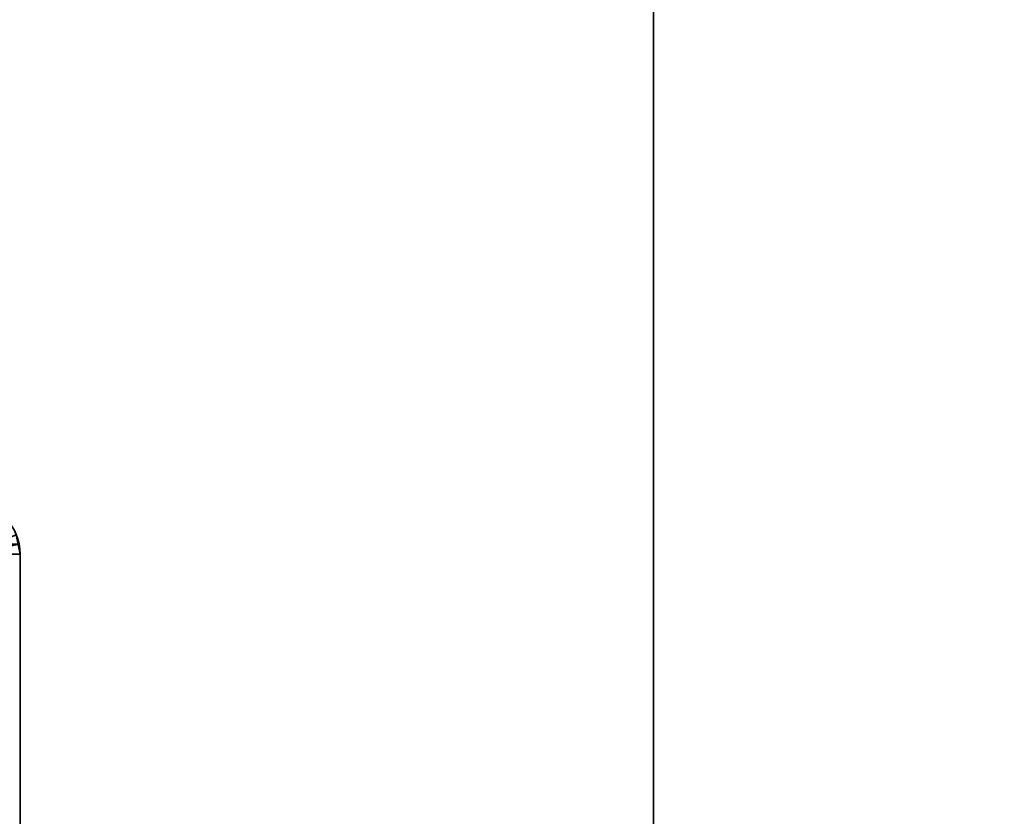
# Model space of a CAD drawing. Header units: millimetres. Extents: x -603 to 3703, y -115 to 193.
# Tile 201 of 256: x 414 to 474, y -2 to 47. Entities that reach past the tile are written whole.
import ezdxf

# ---------------------------------------------------------------- set-up
doc = ezdxf.new("R2010")
doc.units = ezdxf.units.MM
doc.layers.add('151', color=7, linetype='Continuous', true_color=0xffffff)

# ---------------------------------------------------------------- blocks, each defined once
blk = doc.blocks.new('UG_SURFACE_001')
at = {"layer": '151', "color": 252, "linetype": 'Continuous', "lineweight": 35}
for points in [[(603, -18, 2212.25), (603, 174.4, 2212.25), (-603, 174.4, 2212.25), (-603, -18, 2212.25)], [(-453, -18, 2062.25), (-453, 174.4, 2062.25), (453, 174.4, 2062.25), (453, -18, 2062.25)], [(453, -18, 2062.25), (453, 174.4, 2062.25), (453, 174.4, -7.75), (453, -18, -7.75)], [(453, -18, -7.75), (453, 174.4, -7.75), (603, 174.4, -7.75), (603, -18, -7.75)]]:
    blk.add_3dface(points, dxfattribs=at)
blk = doc.blocks.new('UG_SURFACE_035')
at = {"layer": '151', "color": 252, "linetype": 'Continuous', "lineweight": 35}
for points in [[(-414.441, 15.021, 2021.691), (-414.5, 14.42, 2021.75), (414.5, 14.42, 2021.75)], [(-414.441, 15.021, 2021.691), (414.5, 14.42, 2021.75), (414.441, 15.021, 2021.691)], [(413, 14.42, 2020.25), (412.97, 14.728, 2020.22), (414.441, 15.021, 2021.691), (414.5, 14.42, 2021.75)], [(-414.5, -29.92, 2021.75), (414.5, -29.92, 2021.75), (414.5, 14.42, 2021.75), (-414.5, 14.42, 2021.75)], [(414.5, 14.42, 2021.75), (414.5, -29.92, 2021.75), (413, -29.92, 2020.25), (413, 14.42, 2020.25)]]:
    blk.add_3dface(points, dxfattribs=at)
blk = doc.blocks.new('UG_SURFACE_036')
at = {"layer": '151', "color": 252, "linetype": 'Continuous', "lineweight": 35}
for points in [[(413, 14.42, -7.75), (412.88, 15.025, -7.75), (414.266, 15.599, -7.75), (414.5, 14.42, -7.75)], [(414.5, 14.42, -7.75), (414.266, 15.599, -7.75), (414.266, 15.599, 2021.516)], [(414.266, 15.599, 2021.516), (414.441, 15.021, 2021.691), (414.5, 14.42, -7.75)], [(414.5, 14.42, 2021.75), (414.441, 15.021, 2021.691), (412.97, 14.728, 2020.22), (413, 14.42, 2020.25)], [(414.441, 15.021, 2021.691), (414.5, 14.42, 2021.75), (414.5, 14.42, -7.75)], [(414.5, 14.42, -7.75), (414.5, -29.92, -7.75), (413, -29.92, -7.75), (413, 14.42, -7.75)], [(413, 14.42, 2020.25), (413, -29.92, 2020.25), (414.5, -29.92, 2021.75), (414.5, 14.42, 2021.75)], [(414.5, -29.92, 2021.75), (414.5, -29.92, -7.75), (414.5, 14.42, -7.75), (414.5, 14.42, 2021.75)]]:
    blk.add_3dface(points, dxfattribs=at)

msp = doc.modelspace()

# ---------------------------------------------------------------- linework, layer by layer
at = {"layer": '151', "color": 252, "linetype": 'Continuous', "lineweight": 35, "true_color": 0x939598}
for p, q in [((453, -18, 2062.25), (453, 174.4, 2062.25)), ((453, 174.4, -7.75), (453, -18, -7.75)), ((414.5, 14.42, 2021.75), (-414.5, 14.42, 2021.75)), ((414.5, -29.92, -7.75), (414.5, 14.42, -7.75)), ((414.5, -29.92, 2021.75), (414.5, 14.42, 2021.75)), ((414.5, -29.92, 2021.75), (414.5, 14.42, 2021.75)), ((414.5, 14.42, -7.75), (414.5, 14.42, 2021.75))]:
    msp.add_line(p, q, dxfattribs=at)
msp.add_arc((411.42, 14.42, -7.75), 3.08, 360, 90, dxfattribs=at)
at = {"layer": '151', "color": 252, "linetype": 'Continuous', "lineweight": 35, "true_color": 0x939598, "extrusion": (-0.707107, -6.12323e-17, 0.707107)}
for major_axis, start_param, end_param in [((-3.08, 0, -3.08), 3.141593, 4.712389), ((3.08, 0, 3.08), 0, 1.570796)]:
    msp.add_ellipse((411.42, 14.42, 2018.67), major_axis=major_axis, ratio=0.707107, start_param=start_param, end_param=end_param, dxfattribs=at)

# ---------------------------------------------------------------- block references
at = {"layer": '151', "color": 252, "linetype": 'Continuous', "lineweight": 35, "true_color": 0x939598}
for name in ['UG_SURFACE_001', 'UG_SURFACE_035', 'UG_SURFACE_036']:
    msp.add_blockref(name, (0, 0), dxfattribs=at)

doc.saveas('drawing.dxf')
